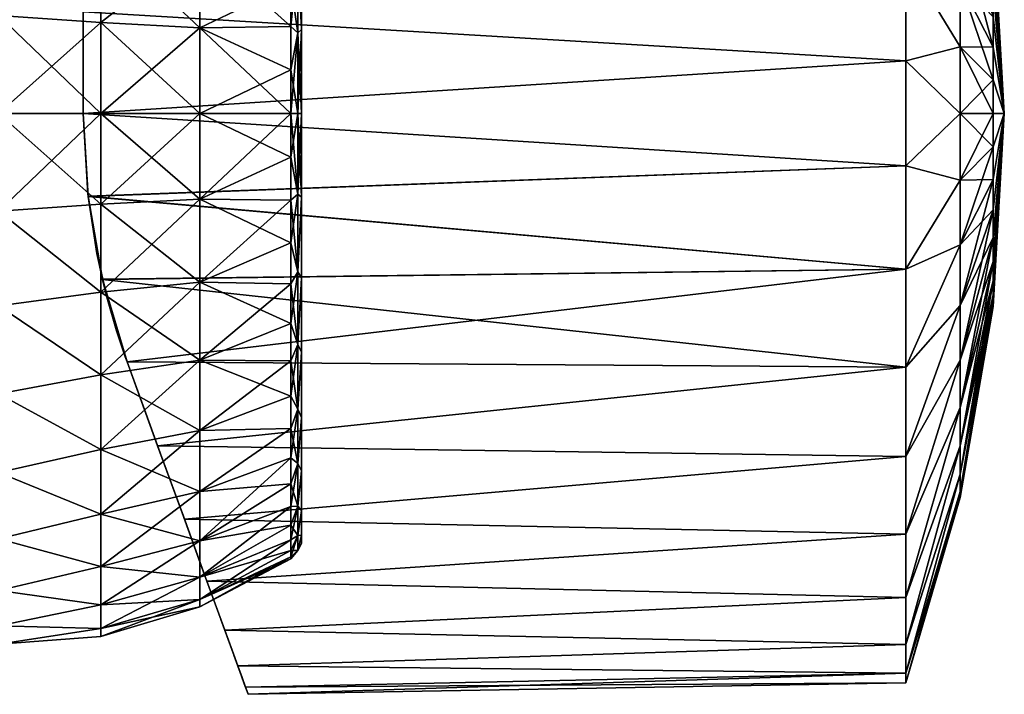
# Model space of a CAD drawing. Header units: millimetres. Extents: x -38 to 94, y -375 to 364.
# Tile 7 of 18: x 53 to 94, y 56 to 84. Entities that reach past the tile are written whole.
import ezdxf

# ---------------------------------------------------------------- set-up
doc = ezdxf.new("R2010")
doc.units = ezdxf.units.MM
doc.header["$LTSCALE"] = 83.899796
for name, color, linetype in [('17', 7, 'CONTINUOUS'), ('18', 7, 'CONTINUOUS'), ('19', 7, 'CONTINUOUS'), ('20', 7, 'CONTINUOUS'), ('21', 7, 'CONTINUOUS'), ('22', 7, 'CONTINUOUS'), ('23', 7, 'CONTINUOUS'), ('24', 7, 'CONTINUOUS'), ('25', 7, 'CONTINUOUS'), ('26', 7, 'CONTINUOUS'), ('27', 7, 'CONTINUOUS')]:
    doc.layers.add(name, color=color, linetype=linetype)

msp = doc.modelspace()

# ---------------------------------------------------------------- linework, layer by layer
at = {"layer": '17', "linetype": 'CONTINUOUS'}
for points in [[(52.5, 75.958, -21.625), (52.5, 80, -22), (56.727, 76.251, -21.262), (52.5, 75.958, -21.625)], [(56.727, 76.251, -21.262), (52.5, 80, -22), (56.727, 80, -21.59), (56.727, 76.251, -21.262)], [(52.5, 80, 22), (52.5, 75.958, 21.625), (56.727, 80, 21.59), (52.5, 80, 22)], [(56.727, 80, 21.59), (52.5, 75.958, 21.625), (56.727, 76.251, 21.262), (56.727, 80, 21.59)], [(56.727, 80, 21.59), (56.727, 76.251, 21.262), (60.804, 80, 20.373), (56.727, 80, 21.59)], [(60.804, 80, 20.373), (56.727, 76.251, 21.262), (60.804, 76.462, 20.063), (60.804, 80, 20.373)], [(56.727, 76.251, -21.262), (56.727, 80, -21.59), (60.804, 76.462, -20.063), (56.727, 76.251, -21.262)], [(56.727, 80, -21.59), (60.804, 80, -20.373), (60.804, 76.462, -20.063), (56.727, 80, -21.59)], [(60.804, 76.462, -20.063), (60.804, 80, -20.373), (64.567, 78.197, -18.307), (60.804, 76.462, -20.063)], [(60.804, 80, -20.373), (64.567, 80, -18.395), (64.567, 78.197, -18.307), (60.804, 80, -20.373)], [(60.804, 80, 20.373), (60.804, 76.462, 20.063), (64.567, 80, 18.395), (60.804, 80, 20.373)], [(64.567, 80, 18.395), (60.804, 76.462, 20.063), (64.567, 78.197, 18.307), (64.567, 80, 18.395)], [(64.567, 78.197, 18.307), (60.804, 76.462, 20.063), (64.567, 76.411, 18.042), (64.567, 78.197, 18.307)], [(64.567, 76.411, -18.042), (60.804, 76.462, -20.063), (64.567, 78.197, -18.307), (64.567, 76.411, -18.042)], [(56.727, 76.251, 21.262), (56.727, 72.616, 20.288), (60.804, 76.462, 20.063), (56.727, 76.251, 21.262)], [(60.804, 76.462, 20.063), (56.727, 72.616, 20.288), (60.804, 73.032, 19.144), (60.804, 76.462, 20.063)], [(60.804, 73.032, -19.144), (56.727, 76.251, -21.262), (60.804, 76.462, -20.063), (60.804, 73.032, -19.144)], [(60.804, 76.462, 20.063), (60.804, 73.032, 19.144), (64.567, 76.411, 18.042), (60.804, 76.462, 20.063)], [(60.804, 73.032, -19.144), (60.804, 76.462, -20.063), (64.567, 74.66, -17.603), (60.804, 73.032, -19.144)], [(64.567, 74.66, -17.603), (60.804, 76.462, -20.063), (64.567, 76.411, -18.042), (64.567, 74.66, -17.603)], [(64.567, 76.411, 18.042), (60.804, 73.032, 19.144), (64.567, 74.66, 17.603), (64.567, 76.411, 18.042)], [(56.727, 72.616, -20.288), (52.5, 75.958, -21.625), (56.727, 76.251, -21.262), (56.727, 72.616, -20.288)], [(56.727, 76.251, 21.262), (52.5, 75.958, 21.625), (56.727, 72.616, 20.288), (56.727, 76.251, 21.262)], [(56.727, 72.616, -20.288), (56.727, 76.251, -21.262), (60.804, 73.032, -19.144), (56.727, 72.616, -20.288)], [(52.5, 72.053, -20.514), (52.5, 75.958, -21.625), (56.727, 72.616, -20.288), (52.5, 72.053, -20.514)], [(52.5, 75.958, 21.625), (52.5, 72.053, 20.514), (56.727, 72.616, 20.288), (52.5, 75.958, 21.625)], [(64.567, 74.66, 17.603), (60.804, 73.032, 19.144), (64.567, 72.96, 16.995), (64.567, 74.66, 17.603)], [(64.567, 72.96, -16.995), (60.804, 73.032, -19.144), (64.567, 74.66, -17.603), (64.567, 72.96, -16.995)], [(56.727, 72.616, 20.288), (56.727, 69.205, 18.698), (60.804, 73.032, 19.144), (56.727, 72.616, 20.288)], [(60.804, 73.032, 19.144), (56.727, 69.205, 18.698), (60.804, 69.814, 17.643), (60.804, 73.032, 19.144)], [(60.804, 69.814, -17.643), (56.727, 72.616, -20.288), (60.804, 73.032, -19.144), (60.804, 69.814, -17.643)], [(60.804, 73.032, 19.144), (60.804, 69.814, 17.643), (64.567, 72.96, 16.995), (60.804, 73.032, 19.144)], [(60.804, 69.814, -17.643), (60.804, 73.032, -19.144), (64.567, 71.328, -16.223), (60.804, 69.814, -17.643)], [(64.567, 71.328, -16.223), (60.804, 73.032, -19.144), (64.567, 72.96, -16.995), (64.567, 71.328, -16.223)], [(64.567, 72.96, 16.995), (60.804, 69.814, 17.643), (64.567, 71.328, 16.223), (64.567, 72.96, 16.995)], [(56.727, 69.205, -18.698), (52.5, 72.053, -20.514), (56.727, 72.616, -20.288), (56.727, 69.205, -18.698)], [(56.727, 72.616, 20.288), (52.5, 72.053, 20.514), (56.727, 69.205, 18.698), (56.727, 72.616, 20.288)], [(56.727, 69.205, -18.698), (56.727, 72.616, -20.288), (60.804, 69.814, -17.643), (56.727, 69.205, -18.698)], [(52.5, 68.418, -18.705), (52.5, 72.053, -20.514), (56.727, 69.205, -18.698), (52.5, 68.418, -18.705)], [(52.5, 72.053, 20.514), (52.5, 68.418, 18.705), (56.727, 69.205, 18.698), (52.5, 72.053, 20.514)], [(64.567, 71.328, 16.223), (60.804, 69.814, 17.643), (64.567, 69.78, 15.295), (64.567, 71.328, 16.223)], [(64.567, 69.78, -15.295), (60.804, 69.814, -17.643), (64.567, 71.328, -16.223), (64.567, 69.78, -15.295)], [(56.727, 69.205, 18.698), (56.727, 66.122, 16.539), (60.804, 69.814, 17.643), (56.727, 69.205, 18.698)], [(60.804, 69.814, 17.643), (56.727, 66.122, 16.539), (60.804, 66.905, 15.606), (60.804, 69.814, 17.643)], [(60.804, 66.905, -15.606), (56.727, 69.205, -18.698), (60.804, 69.814, -17.643), (60.804, 66.905, -15.606)], [(60.804, 69.814, 17.643), (60.804, 66.905, 15.606), (64.567, 69.78, 15.295), (60.804, 69.814, 17.643)], [(60.804, 66.905, -15.606), (60.804, 69.814, -17.643), (64.567, 68.33, -14.22), (60.804, 66.905, -15.606)], [(64.567, 68.33, -14.22), (60.804, 69.814, -17.643), (64.567, 69.78, -15.295), (64.567, 68.33, -14.22)], [(64.567, 69.78, 15.295), (60.804, 66.905, 15.606), (64.567, 68.33, 14.22), (64.567, 69.78, 15.295)], [(56.727, 66.122, -16.539), (52.5, 68.418, -18.705), (56.727, 69.205, -18.698), (56.727, 66.122, -16.539)], [(56.727, 69.205, 18.698), (52.5, 68.418, 18.705), (56.727, 66.122, 16.539), (56.727, 69.205, 18.698)], [(56.727, 66.122, -16.539), (56.727, 69.205, -18.698), (60.804, 66.905, -15.606), (56.727, 66.122, -16.539)], [(52.5, 65.179, -16.258), (52.5, 68.418, -18.705), (56.727, 66.122, -16.539), (52.5, 65.179, -16.258)], [(52.5, 68.418, 18.705), (52.5, 65.179, 16.258), (56.727, 66.122, 16.539), (52.5, 68.418, 18.705)], [(64.567, 68.33, 14.22), (60.804, 66.905, 15.606), (64.567, 66.992, 13.008), (64.567, 68.33, 14.22)], [(64.567, 66.992, -13.008), (60.804, 66.905, -15.606), (64.567, 68.33, -14.22), (64.567, 66.992, -13.008)], [(56.727, 66.122, 16.539), (56.727, 63.461, 13.878), (60.804, 66.905, 15.606), (56.727, 66.122, 16.539)], [(60.804, 66.905, 15.606), (56.727, 63.461, 13.878), (60.804, 64.394, 13.095), (60.804, 66.905, 15.606)], [(60.804, 64.394, -13.095), (56.727, 66.122, -16.539), (60.804, 66.905, -15.606), (60.804, 64.394, -13.095)], [(60.804, 66.905, 15.606), (60.804, 64.394, 13.095), (64.567, 66.992, 13.008), (60.804, 66.905, 15.606)], [(64.567, 66.992, 13.008), (60.804, 64.394, 13.095), (64.567, 65.78, 11.67), (64.567, 66.992, 13.008)], [(60.804, 64.394, -13.095), (60.804, 66.905, -15.606), (64.567, 66.992, -13.008), (60.804, 64.394, -13.095)], [(64.567, 65.78, -11.67), (60.804, 64.394, -13.095), (64.567, 66.992, -13.008), (64.567, 65.78, -11.67)], [(56.727, 63.461, -13.878), (52.5, 65.179, -16.258), (56.727, 66.122, -16.539), (56.727, 63.461, -13.878)], [(56.727, 66.122, 16.539), (52.5, 65.179, 16.258), (56.727, 63.461, 13.878), (56.727, 66.122, 16.539)], [(56.727, 63.461, -13.878), (56.727, 66.122, -16.539), (60.804, 64.394, -13.095), (56.727, 63.461, -13.878)], [(60.804, 64.394, 13.095), (60.804, 62.357, 10.186), (64.567, 65.78, 11.67), (60.804, 64.394, 13.095)], [(64.567, 65.78, 11.67), (60.804, 62.357, 10.186), (64.567, 64.705, 10.22), (64.567, 65.78, 11.67)], [(64.567, 64.705, -10.22), (60.804, 64.394, -13.095), (64.567, 65.78, -11.67), (64.567, 64.705, -10.22)], [(52.5, 62.444, -13.258), (52.5, 65.179, -16.258), (56.727, 63.461, -13.878), (52.5, 62.444, -13.258)], [(52.5, 65.179, 16.258), (52.5, 62.444, 13.258), (56.727, 63.461, 13.878), (52.5, 65.179, 16.258)], [(64.567, 64.705, 10.22), (60.804, 62.357, 10.186), (64.567, 63.777, 8.672), (64.567, 64.705, 10.22)], [(60.804, 62.357, -10.186), (60.804, 64.394, -13.095), (64.567, 64.705, -10.22), (60.804, 62.357, -10.186)], [(64.567, 63.777, -8.672), (60.804, 62.357, -10.186), (64.567, 64.705, -10.22), (64.567, 63.777, -8.672)], [(56.727, 63.461, 13.878), (56.727, 61.302, 10.795), (60.804, 64.394, 13.095), (56.727, 63.461, 13.878)], [(60.804, 64.394, 13.095), (56.727, 61.302, 10.795), (60.804, 62.357, 10.186), (60.804, 64.394, 13.095)], [(60.804, 62.357, -10.186), (56.727, 63.461, -13.878), (60.804, 64.394, -13.095), (60.804, 62.357, -10.186)], [(56.727, 61.302, -10.795), (52.5, 62.444, -13.258), (56.727, 63.461, -13.878), (56.727, 61.302, -10.795)], [(56.727, 63.461, 13.878), (52.5, 62.444, 13.258), (56.727, 61.302, 10.795), (56.727, 63.461, 13.878)], [(56.727, 61.302, -10.795), (56.727, 63.461, -13.878), (60.804, 62.357, -10.186), (56.727, 61.302, -10.795)], [(60.804, 62.357, 10.186), (60.804, 60.856, 6.968), (64.567, 63.777, 8.672), (60.804, 62.357, 10.186)], [(64.567, 63.777, 8.672), (60.804, 60.856, 6.968), (64.567, 63.005, 7.04), (64.567, 63.777, 8.672)], [(64.567, 63.005, -7.04), (60.804, 62.357, -10.186), (64.567, 63.777, -8.672), (64.567, 63.005, -7.04)], [(64.567, 63.005, 7.04), (60.804, 60.856, 6.968), (64.567, 62.397, 5.34), (64.567, 63.005, 7.04)], [(60.804, 60.856, -6.968), (60.804, 62.357, -10.186), (64.567, 63.005, -7.04), (60.804, 60.856, -6.968)], [(64.567, 62.397, -5.34), (60.804, 60.856, -6.968), (64.567, 63.005, -7.04), (64.567, 62.397, -5.34)], [(52.5, 60.306, -9.806), (52.5, 62.444, -13.258), (56.727, 61.302, -10.795), (52.5, 60.306, -9.806)], [(52.5, 62.444, 13.258), (52.5, 60.306, 9.806), (56.727, 61.302, 10.795), (52.5, 62.444, 13.258)], [(56.727, 61.302, 10.795), (56.727, 59.712, 7.384), (60.804, 62.357, 10.186), (56.727, 61.302, 10.795)], [(60.804, 62.357, 10.186), (56.727, 59.712, 7.384), (60.804, 60.856, 6.968), (60.804, 62.357, 10.186)], [(60.804, 60.856, -6.968), (56.727, 61.302, -10.795), (60.804, 62.357, -10.186), (60.804, 60.856, -6.968)], [(60.804, 60.856, 6.968), (60.804, 59.937, 3.538), (64.567, 62.397, 5.34), (60.804, 60.856, 6.968)], [(64.567, 62.397, 5.34), (60.804, 59.937, 3.538), (64.567, 61.958, 3.589), (64.567, 62.397, 5.34)], [(64.567, 61.958, -3.589), (60.804, 60.856, -6.968), (64.567, 62.397, -5.34), (64.567, 61.958, -3.589)], [(64.567, 61.958, 3.589), (60.804, 59.937, 3.538), (64.567, 61.693, 1.803), (64.567, 61.958, 3.589)], [(60.804, 59.937, -3.538), (60.804, 60.856, -6.968), (64.567, 61.958, -3.589), (60.804, 59.937, -3.538)], [(64.567, 61.693, -1.803), (60.804, 59.937, -3.538), (64.567, 61.958, -3.589), (64.567, 61.693, -1.803)], [(60.804, 59.937, 3.538), (60.804, 59.627), (64.567, 61.693, 1.803), (60.804, 59.937, 3.538)], [(64.567, 61.693, 1.803), (60.804, 59.627), (64.567, 61.605), (64.567, 61.693, 1.803)], [(64.567, 61.605), (60.804, 59.937, -3.538), (64.567, 61.693, -1.803), (64.567, 61.605)], [(60.804, 59.627), (60.804, 59.937, -3.538), (64.567, 61.605), (60.804, 59.627)], [(56.727, 59.712, -7.384), (52.5, 60.306, -9.806), (56.727, 61.302, -10.795), (56.727, 59.712, -7.384)], [(56.727, 61.302, 10.795), (52.5, 60.306, 9.806), (56.727, 59.712, 7.384), (56.727, 61.302, 10.795)], [(56.727, 59.712, -7.384), (56.727, 61.302, -10.795), (60.804, 60.856, -6.968), (56.727, 59.712, -7.384)], [(56.727, 59.712, 7.384), (56.727, 58.738, 3.749), (60.804, 60.856, 6.968), (56.727, 59.712, 7.384)], [(60.804, 60.856, 6.968), (56.727, 58.738, 3.749), (60.804, 59.937, 3.538), (60.804, 60.856, 6.968)], [(60.804, 59.937, -3.538), (56.727, 59.712, -7.384), (60.804, 60.856, -6.968), (60.804, 59.937, -3.538)], [(52.5, 58.84, -6.021), (52.5, 60.306, -9.806), (56.727, 59.712, -7.384), (52.5, 58.84, -6.021)], [(52.5, 60.306, 9.806), (52.5, 58.84, 6.021), (56.727, 59.712, 7.384), (52.5, 60.306, 9.806)], [(56.727, 58.738, 3.749), (56.727, 58.41), (60.804, 59.937, 3.538), (56.727, 58.738, 3.749)], [(60.804, 59.937, 3.538), (56.727, 58.41), (60.804, 59.627), (60.804, 59.937, 3.538)], [(56.727, 58.738, -3.749), (56.727, 59.712, -7.384), (60.804, 59.937, -3.538), (56.727, 58.738, -3.749)], [(60.804, 59.627), (56.727, 58.738, -3.749), (60.804, 59.937, -3.538), (60.804, 59.627)], [(56.727, 58.738, -3.749), (52.5, 58.84, -6.021), (56.727, 59.712, -7.384), (56.727, 58.738, -3.749)], [(56.727, 59.712, 7.384), (52.5, 58.84, 6.021), (56.727, 58.738, 3.749), (56.727, 59.712, 7.384)], [(56.727, 58.41), (56.727, 58.738, -3.749), (60.804, 59.627), (56.727, 58.41)], [(52.5, 58.094, -2.03), (52.5, 58.84, -6.021), (56.727, 58.738, -3.749), (52.5, 58.094, -2.03)], [(52.5, 58.84, 6.021), (52.5, 58.094, 2.03), (56.727, 58.738, 3.749), (52.5, 58.84, 6.021)], [(56.727, 58.41), (52.5, 58.094, -2.03), (56.727, 58.738, -3.749), (56.727, 58.41)], [(56.727, 58.738, 3.749), (52.5, 58.094, 2.03), (56.727, 58.41), (56.727, 58.738, 3.749)], [(52.5, 58.094, 2.03), (52.5, 58.094, -2.03), (56.727, 58.41), (52.5, 58.094, 2.03)]]:
    msp.add_3dface(points, dxfattribs=at)
at = {"layer": '18', "linetype": 'CONTINUOUS'}
for points in [[(56.727, 87.384, -20.288), (56.727, 83.749, -21.262), (52.5, 84.042, -21.625), (56.727, 87.384, -20.288)], [(56.727, 83.749, 21.262), (56.727, 87.384, 20.288), (52.5, 84.042, 21.625), (56.727, 83.749, 21.262)], [(56.727, 83.749, -21.262), (56.727, 87.384, -20.288), (60.804, 83.538, -20.063), (56.727, 83.749, -21.262)], [(60.804, 83.538, -20.063), (56.727, 87.384, -20.288), (60.804, 86.968, -19.144), (60.804, 83.538, -20.063)], [(56.727, 87.384, 20.288), (56.727, 83.749, 21.262), (60.804, 86.968, 19.144), (56.727, 87.384, 20.288)], [(60.804, 86.968, 19.144), (56.727, 83.749, 21.262), (60.804, 83.538, 20.063), (60.804, 86.968, 19.144)], [(60.804, 83.538, -20.063), (60.804, 86.968, -19.144), (64.567, 83.589, -18.042), (60.804, 83.538, -20.063)], [(64.567, 83.589, -18.042), (60.804, 86.968, -19.144), (64.567, 85.34, -17.603), (64.567, 83.589, -18.042)], [(60.804, 86.968, 19.144), (60.804, 83.538, 20.063), (64.567, 85.34, 17.603), (60.804, 86.968, 19.144)], [(64.567, 85.34, 17.603), (60.804, 83.538, 20.063), (64.567, 83.589, 18.042), (64.567, 85.34, 17.603)], [(56.727, 80, -21.59), (52.5, 80, -22), (52.5, 84.042, -21.625), (56.727, 80, -21.59)], [(52.5, 80, 22), (56.727, 83.749, 21.262), (52.5, 84.042, 21.625), (52.5, 80, 22)], [(56.727, 83.749, -21.262), (56.727, 80, -21.59), (52.5, 84.042, -21.625), (56.727, 83.749, -21.262)], [(52.5, 80, 22), (56.727, 80, 21.59), (56.727, 83.749, 21.262), (52.5, 80, 22)], [(56.727, 83.749, 21.262), (56.727, 80, 21.59), (60.804, 83.538, 20.063), (56.727, 83.749, 21.262)], [(60.804, 80, -20.373), (56.727, 80, -21.59), (56.727, 83.749, -21.262), (60.804, 80, -20.373)], [(60.804, 80, -20.373), (56.727, 83.749, -21.262), (60.804, 83.538, -20.063), (60.804, 80, -20.373)], [(56.727, 80, 21.59), (60.804, 80, 20.373), (60.804, 83.538, 20.063), (56.727, 80, 21.59)], [(64.567, 81.803, -18.307), (60.804, 83.538, -20.063), (64.567, 83.589, -18.042), (64.567, 81.803, -18.307)], [(64.567, 83.589, 18.042), (60.804, 83.538, 20.063), (64.567, 81.803, 18.307), (64.567, 83.589, 18.042)], [(64.567, 80, -18.395), (60.804, 80, -20.373), (60.804, 83.538, -20.063), (64.567, 80, -18.395)], [(60.804, 83.538, 20.063), (60.804, 80, 20.373), (64.567, 81.803, 18.307), (60.804, 83.538, 20.063)], [(64.567, 80, -18.395), (60.804, 83.538, -20.063), (64.567, 81.803, -18.307), (64.567, 80, -18.395)], [(60.804, 80, 20.373), (64.567, 80, 18.395), (64.567, 81.803, 18.307), (60.804, 80, 20.373)]]:
    msp.add_3dface(points, dxfattribs=at)
at = {"layer": '19', "linetype": 'CONTINUOUS'}
for points in [[(64.567, 78.197, -18.307), (64.567, 80, -18.395), (64.849, 76.671, -17.808), (64.567, 78.197, -18.307)], [(64.567, 80, -18.395), (64.849, 80, -18.117), (64.849, 76.671, -17.808), (64.567, 80, -18.395)], [(64.567, 80, 18.395), (64.567, 78.197, 18.307), (64.849, 80, 18.117), (64.567, 80, 18.395)], [(64.567, 78.197, 18.307), (64.849, 76.671, 17.808), (64.849, 80, 18.117), (64.567, 78.197, 18.307)], [(65, 80, -17.75), (65, 76.537, -17.409), (64.849, 80, -18.117), (65, 80, -17.75)], [(64.849, 80, -18.117), (65, 76.537, -17.409), (64.849, 76.671, -17.808), (64.849, 80, -18.117)], [(64.849, 80, 18.117), (64.849, 76.671, 17.808), (65, 80, 17.75), (64.849, 80, 18.117)], [(65, 80, 17.75), (64.849, 76.671, 17.808), (65, 76.537, 17.409), (65, 80, 17.75)], [(64.567, 78.197, 18.307), (64.567, 76.411, 18.042), (64.849, 76.671, 17.808), (64.567, 78.197, 18.307)], [(64.567, 76.411, -18.042), (64.567, 78.197, -18.307), (64.849, 76.671, -17.808), (64.567, 76.411, -18.042)], [(64.567, 76.411, 18.042), (64.567, 74.66, 17.603), (64.849, 76.671, 17.808), (64.567, 76.411, 18.042)], [(64.567, 74.66, 17.603), (64.849, 73.456, 16.893), (64.849, 76.671, 17.808), (64.567, 74.66, 17.603)], [(64.567, 76.411, -18.042), (64.849, 76.671, -17.808), (64.849, 73.456, -16.893), (64.567, 76.411, -18.042)], [(64.567, 74.66, -17.603), (64.567, 76.411, -18.042), (64.849, 73.456, -16.893), (64.567, 74.66, -17.603)], [(64.849, 76.671, -17.808), (65, 76.537, -17.409), (64.849, 73.456, -16.893), (64.849, 76.671, -17.808)], [(64.849, 76.671, 17.808), (64.849, 73.456, 16.893), (65, 76.537, 17.409), (64.849, 76.671, 17.808)], [(65, 76.537, -17.409), (65, 73.207, -16.399), (64.849, 73.456, -16.893), (65, 76.537, -17.409)], [(65, 76.537, 17.409), (64.849, 73.456, 16.893), (65, 73.207, 16.399), (65, 76.537, 17.409)], [(64.567, 74.66, 17.603), (64.567, 72.96, 16.995), (64.849, 73.456, 16.893), (64.567, 74.66, 17.603)], [(64.567, 72.96, -16.995), (64.567, 74.66, -17.603), (64.849, 73.456, -16.893), (64.567, 72.96, -16.995)], [(64.567, 72.96, 16.995), (64.567, 71.328, 16.223), (64.849, 73.456, 16.893), (64.567, 72.96, 16.995)], [(64.567, 71.328, 16.223), (64.849, 70.463, 15.403), (64.849, 73.456, 16.893), (64.567, 71.328, 16.223)], [(64.567, 72.96, -16.995), (64.849, 73.456, -16.893), (64.849, 70.463, -15.403), (64.567, 72.96, -16.995)], [(64.849, 73.456, -16.893), (65, 73.207, -16.399), (64.849, 70.463, -15.403), (64.849, 73.456, -16.893)], [(64.849, 73.456, 16.893), (64.849, 70.463, 15.403), (65, 73.207, 16.399), (64.849, 73.456, 16.893)], [(65, 73.207, -16.399), (65, 70.139, -14.759), (64.849, 70.463, -15.403), (65, 73.207, -16.399)], [(65, 73.207, 16.399), (64.849, 70.463, 15.403), (65, 70.139, 14.759), (65, 73.207, 16.399)], [(64.567, 71.328, -16.223), (64.567, 72.96, -16.995), (64.849, 70.463, -15.403), (64.567, 71.328, -16.223)], [(64.567, 71.328, 16.223), (64.567, 69.78, 15.295), (64.849, 70.463, 15.403), (64.567, 71.328, 16.223)], [(64.567, 69.78, -15.295), (64.567, 71.328, -16.223), (64.849, 70.463, -15.403), (64.567, 69.78, -15.295)], [(64.567, 69.78, 15.295), (64.567, 68.33, 14.22), (64.849, 70.463, 15.403), (64.567, 69.78, 15.295)], [(64.567, 68.33, 14.22), (64.849, 67.795, 13.388), (64.849, 70.463, 15.403), (64.567, 68.33, 14.22)], [(64.567, 69.78, -15.295), (64.849, 70.463, -15.403), (64.849, 67.795, -13.388), (64.567, 69.78, -15.295)], [(64.849, 70.463, -15.403), (65, 70.139, -14.759), (64.849, 67.795, -13.388), (64.849, 70.463, -15.403)], [(64.849, 70.463, 15.403), (64.849, 67.795, 13.388), (65, 70.139, 14.759), (64.849, 70.463, 15.403)], [(65, 70.139, -14.759), (65, 67.449, -12.551), (64.849, 67.795, -13.388), (65, 70.139, -14.759)], [(65, 70.139, 14.759), (64.849, 67.795, 13.388), (65, 67.449, 12.551), (65, 70.139, 14.759)], [(64.567, 68.33, -14.22), (64.567, 69.78, -15.295), (64.849, 67.795, -13.388), (64.567, 68.33, -14.22)], [(64.567, 68.33, 14.22), (64.567, 66.992, 13.008), (64.849, 67.795, 13.388), (64.567, 68.33, 14.22)], [(64.567, 66.992, -13.008), (64.567, 68.33, -14.22), (64.849, 67.795, -13.388), (64.567, 66.992, -13.008)], [(64.567, 66.992, 13.008), (64.567, 65.78, 11.67), (64.849, 67.795, 13.388), (64.567, 66.992, 13.008)], [(64.567, 65.78, 11.67), (64.849, 65.543, 10.918), (64.849, 67.795, 13.388), (64.567, 65.78, 11.67)], [(64.567, 66.992, -13.008), (64.849, 67.795, -13.388), (64.849, 65.543, -10.918), (64.567, 66.992, -13.008)], [(64.849, 67.795, -13.388), (65, 67.449, -12.551), (64.849, 65.543, -10.918), (64.849, 67.795, -13.388)], [(64.849, 67.795, 13.388), (64.849, 65.543, 10.918), (65, 67.449, 12.551), (64.849, 67.795, 13.388)], [(65, 67.449, -12.551), (65, 65.241, -9.861), (64.849, 65.543, -10.918), (65, 67.449, -12.551)], [(65, 67.449, 12.551), (64.849, 65.543, 10.918), (65, 65.241, 9.861), (65, 67.449, 12.551)], [(64.567, 65.78, -11.67), (64.567, 66.992, -13.008), (64.849, 65.543, -10.918), (64.567, 65.78, -11.67)], [(64.567, 65.78, 11.67), (64.567, 64.705, 10.22), (64.849, 65.543, 10.918), (64.567, 65.78, 11.67)], [(64.567, 64.705, -10.22), (64.567, 65.78, -11.67), (64.849, 65.543, -10.918), (64.567, 64.705, -10.22)], [(64.567, 64.705, 10.22), (64.567, 63.777, 8.672), (64.849, 65.543, 10.918), (64.567, 64.705, 10.22)], [(64.567, 63.777, 8.672), (64.849, 63.783, 8.075), (64.849, 65.543, 10.918), (64.567, 63.777, 8.672)], [(64.567, 64.705, -10.22), (64.849, 65.543, -10.918), (64.849, 63.783, -8.075), (64.567, 64.705, -10.22)], [(64.849, 65.543, -10.918), (65, 65.241, -9.861), (64.849, 63.783, -8.075), (64.849, 65.543, -10.918)], [(64.849, 65.543, 10.918), (64.849, 63.783, 8.075), (65, 65.241, 9.861), (64.849, 65.543, 10.918)], [(65, 65.241, -9.861), (65, 63.601, -6.793), (64.849, 63.783, -8.075), (65, 65.241, -9.861)], [(65, 65.241, 9.861), (64.849, 63.783, 8.075), (65, 63.601, 6.793), (65, 65.241, 9.861)], [(64.567, 63.777, -8.672), (64.567, 64.705, -10.22), (64.849, 63.783, -8.075), (64.567, 63.777, -8.672)], [(64.567, 63.777, 8.672), (64.567, 63.005, 7.04), (64.849, 63.783, 8.075), (64.567, 63.777, 8.672)], [(64.567, 63.005, 7.04), (64.567, 62.397, 5.34), (64.849, 63.783, 8.075), (64.567, 63.005, 7.04)], [(64.567, 62.397, 5.34), (64.849, 62.575, 4.958), (64.849, 63.783, 8.075), (64.567, 62.397, 5.34)], [(64.567, 63.005, -7.04), (64.567, 63.777, -8.672), (64.849, 63.783, -8.075), (64.567, 63.005, -7.04)], [(64.567, 63.005, -7.04), (64.849, 63.783, -8.075), (64.849, 62.575, -4.958), (64.567, 63.005, -7.04)], [(64.849, 63.783, -8.075), (65, 63.601, -6.793), (64.849, 62.575, -4.958), (64.849, 63.783, -8.075)], [(64.849, 63.783, 8.075), (64.849, 62.575, 4.958), (65, 63.601, 6.793), (64.849, 63.783, 8.075)], [(65, 63.601, -6.793), (65, 62.591, -3.463), (64.849, 62.575, -4.958), (65, 63.601, -6.793)], [(65, 63.601, 6.793), (64.849, 62.575, 4.958), (65, 62.591, 3.463), (65, 63.601, 6.793)], [(64.567, 62.397, -5.34), (64.567, 63.005, -7.04), (64.849, 62.575, -4.958), (64.567, 62.397, -5.34)], [(64.567, 62.397, 5.34), (64.567, 61.958, 3.589), (64.849, 62.575, 4.958), (64.567, 62.397, 5.34)], [(64.567, 61.958, 3.589), (64.567, 61.693, 1.803), (64.849, 62.575, 4.958), (64.567, 61.958, 3.589)], [(64.567, 61.693, 1.803), (64.849, 61.961, 1.672), (64.849, 62.575, 4.958), (64.567, 61.693, 1.803)], [(64.567, 61.958, -3.589), (64.567, 62.397, -5.34), (64.849, 62.575, -4.958), (64.567, 61.958, -3.589)], [(64.567, 61.958, -3.589), (64.849, 62.575, -4.958), (64.849, 61.961, -1.672), (64.567, 61.958, -3.589)], [(65, 62.591, -3.463), (65, 62.25), (64.849, 61.961, -1.672), (65, 62.591, -3.463)], [(64.849, 61.961, 1.672), (65, 62.25), (65, 62.591, 3.463), (64.849, 61.961, 1.672)], [(64.849, 62.575, -4.958), (65, 62.591, -3.463), (64.849, 61.961, -1.672), (64.849, 62.575, -4.958)], [(64.849, 62.575, 4.958), (64.849, 61.961, 1.672), (65, 62.591, 3.463), (64.849, 62.575, 4.958)], [(64.849, 61.961, -1.672), (65, 62.25), (64.849, 61.961, 1.672), (64.849, 61.961, -1.672)], [(64.567, 61.693, 1.803), (64.567, 61.605), (64.849, 61.961, 1.672), (64.567, 61.693, 1.803)], [(64.567, 61.605), (64.567, 61.693, -1.803), (64.849, 61.961, -1.672), (64.567, 61.605)], [(64.567, 61.605), (64.849, 61.961, -1.672), (64.849, 61.961, 1.672), (64.567, 61.605)], [(64.567, 61.693, -1.803), (64.567, 61.958, -3.589), (64.849, 61.961, -1.672), (64.567, 61.693, -1.803)]]:
    msp.add_3dface(points, dxfattribs=at)
at = {"layer": '20', "linetype": 'CONTINUOUS'}
for points in [[(64.567, 85.34, -17.603), (64.849, 86.544, -16.893), (64.849, 83.329, -17.808), (64.567, 85.34, -17.603)], [(64.567, 85.34, 17.603), (64.567, 83.589, 18.042), (64.849, 86.544, 16.893), (64.567, 85.34, 17.603)], [(64.567, 83.589, 18.042), (64.849, 83.329, 17.808), (64.849, 86.544, 16.893), (64.567, 83.589, 18.042)], [(65, 86.793, 16.399), (64.849, 86.544, 16.893), (65, 83.463, 17.409), (65, 86.793, 16.399)], [(65, 83.463, -17.409), (64.849, 86.544, -16.893), (65, 86.793, -16.399), (65, 83.463, -17.409)], [(64.849, 86.544, 16.893), (64.849, 83.329, 17.808), (65, 83.463, 17.409), (64.849, 86.544, 16.893)], [(64.849, 83.329, -17.808), (64.849, 86.544, -16.893), (65, 83.463, -17.409), (64.849, 83.329, -17.808)], [(64.567, 83.589, -18.042), (64.567, 85.34, -17.603), (64.849, 83.329, -17.808), (64.567, 83.589, -18.042)], [(64.567, 81.803, -18.307), (64.567, 83.589, -18.042), (64.849, 83.329, -17.808), (64.567, 81.803, -18.307)], [(64.567, 83.589, 18.042), (64.567, 81.803, 18.307), (64.849, 83.329, 17.808), (64.567, 83.589, 18.042)], [(64.567, 81.803, 18.307), (64.567, 80, 18.395), (64.849, 83.329, 17.808), (64.567, 81.803, 18.307)], [(64.567, 80, 18.395), (64.849, 80, 18.117), (64.849, 83.329, 17.808), (64.567, 80, 18.395)], [(64.849, 80, -18.117), (64.567, 81.803, -18.307), (64.849, 83.329, -17.808), (64.849, 80, -18.117)], [(65, 80, -17.75), (64.849, 83.329, -17.808), (65, 83.463, -17.409), (65, 80, -17.75)], [(64.849, 80, 18.117), (65, 80, 17.75), (65, 83.463, 17.409), (64.849, 80, 18.117)], [(64.849, 83.329, 17.808), (64.849, 80, 18.117), (65, 83.463, 17.409), (64.849, 83.329, 17.808)], [(65, 80, -17.75), (64.849, 80, -18.117), (64.849, 83.329, -17.808), (65, 80, -17.75)], [(64.567, 80, -18.395), (64.567, 81.803, -18.307), (64.849, 80, -18.117), (64.567, 80, -18.395)]]:
    msp.add_3dface(points, dxfattribs=at)
at = {"layer": '21', "linetype": 'CONTINUOUS'}
for points in [[(89.935, 82.169, 23.407), (89.935, 86.433, 22.61), (56, 84.194, 23.732), (89.935, 82.169, 23.407)], [(56, 80, 24.1), (89.935, 82.169, 23.407), (56, 84.194, 23.732), (56, 80, 24.1)], [(89.935, 77.831, 23.407), (89.935, 82.169, 23.407), (56, 80, 24.1), (89.935, 77.831, 23.407)], [(56.195, 76.586, 23.854), (89.935, 77.831, 23.407), (56, 80, 24.1), (56.195, 76.586, 23.854)], [(89.935, 73.567, 22.61), (89.935, 77.831, 23.407), (56.195, 76.586, 23.854), (89.935, 73.567, 22.61)], [(56.791, 73.154, 23.093), (89.935, 73.567, 22.61), (56.195, 76.586, 23.854), (56.791, 73.154, 23.093)], [(57.809, 69.739, 21.772), (89.935, 73.567, 22.61), (56.791, 73.154, 23.093), (57.809, 69.739, 21.772)], [(89.935, 69.522, 21.043), (89.935, 73.567, 22.61), (57.809, 69.739, 21.772), (89.935, 69.522, 21.043)], [(59.068, 66.282, 19.748), (89.935, 69.522, 21.043), (57.809, 69.739, 21.772), (59.068, 66.282, 19.748)], [(89.935, 65.833, 18.76), (89.935, 69.522, 21.043), (59.068, 66.282, 19.748), (89.935, 65.833, 18.76)], [(60.173, 63.245, 17.22), (89.935, 65.833, 18.76), (59.068, 66.282, 19.748), (60.173, 63.245, 17.22)], [(89.935, 62.628, 15.837), (89.935, 65.833, 18.76), (60.173, 63.245, 17.22), (89.935, 62.628, 15.837)], [(61.103, 60.69, 14.269), (89.935, 62.628, 15.837), (60.173, 63.245, 17.22), (61.103, 60.69, 14.269)], [(89.935, 60.013, 12.375), (89.935, 62.628, 15.837), (61.103, 60.69, 14.269), (89.935, 60.013, 12.375)], [(61.84, 58.665, 10.986), (89.935, 60.013, 12.375), (61.103, 60.69, 14.269), (61.84, 58.665, 10.986)], [(89.935, 58.08, 8.492), (89.935, 60.013, 12.375), (61.84, 58.665, 10.986), (89.935, 58.08, 8.492)], [(62.373, 57.2, 7.458), (89.935, 58.08, 8.492), (61.84, 58.665, 10.986), (62.373, 57.2, 7.458)], [(89.935, 56.893, 4.32), (89.935, 58.08, 8.492), (62.373, 57.2, 7.458), (89.935, 56.893, 4.32)], [(62.695, 56.315, 3.771), (89.935, 56.893, 4.32), (62.373, 57.2, 7.458), (62.695, 56.315, 3.771)], [(62.803, 56.019), (89.935, 56.893, 4.32), (62.695, 56.315, 3.771), (62.803, 56.019)], [(89.935, 56.492), (89.935, 56.893, 4.32), (62.803, 56.019), (89.935, 56.492)]]:
    msp.add_3dface(points, dxfattribs=at)
at = {"layer": '22', "linetype": 'CONTINUOUS'}
for points in [[(93.544, 87.853, 1.385), (94, 80), (93.544, 87.974), (93.544, 87.853, 1.385)], [(93.544, 87.493, 2.727), (94, 80), (93.544, 87.853, 1.385), (93.544, 87.493, 2.727)], [(93.544, 86.906, 3.987), (94, 80), (93.544, 87.493, 2.727), (93.544, 86.906, 3.987)], [(93.544, 86.108, 5.125), (94, 80), (93.544, 86.906, 3.987), (93.544, 86.108, 5.125)], [(89.935, 86.433, 22.61), (89.935, 82.169, 23.407), (92.182, 82.753, 15.611), (89.935, 86.433, 22.61)], [(89.935, 86.433, 22.61), (92.182, 82.753, 15.611), (92.182, 85.422, 14.896), (89.935, 86.433, 22.61)], [(93.544, 85.125, 6.108), (94, 80), (93.544, 86.108, 5.125), (93.544, 85.125, 6.108)], [(93.544, 82.727, 7.493), (93.544, 83.987, 6.906), (92.182, 85.422, 14.896), (93.544, 82.727, 7.493)], [(92.182, 82.753, 15.611), (93.544, 82.727, 7.493), (92.182, 85.422, 14.896), (92.182, 82.753, 15.611)], [(93.544, 83.987, 6.906), (94, 80), (93.544, 85.125, 6.108), (93.544, 83.987, 6.906)], [(93.544, 82.727, 7.493), (94, 80), (93.544, 83.987, 6.906), (93.544, 82.727, 7.493)], [(89.935, 82.169, 23.407), (92.182, 80, 15.852), (92.182, 82.753, 15.611), (89.935, 82.169, 23.407)], [(93.544, 81.385, 7.853), (93.544, 82.727, 7.493), (92.182, 82.753, 15.611), (93.544, 81.385, 7.853)], [(92.182, 80, 15.852), (93.544, 81.385, 7.853), (92.182, 82.753, 15.611), (92.182, 80, 15.852)], [(93.544, 81.385, 7.853), (94, 80), (93.544, 82.727, 7.493), (93.544, 81.385, 7.853)], [(89.935, 82.169, 23.407), (89.935, 77.831, 23.407), (92.182, 80, 15.852), (89.935, 82.169, 23.407)], [(93.544, 80, 7.974), (93.544, 81.385, 7.853), (92.182, 80, 15.852), (93.544, 80, 7.974)], [(93.544, 80, 7.974), (94, 80), (93.544, 81.385, 7.853), (93.544, 80, 7.974)], [(89.935, 77.831, 23.407), (92.182, 77.247, 15.611), (92.182, 80, 15.852), (89.935, 77.831, 23.407)], [(93.544, 78.615, 7.853), (93.544, 80, 7.974), (92.182, 77.247, 15.611), (93.544, 78.615, 7.853)], [(92.182, 77.247, 15.611), (93.544, 80, 7.974), (92.182, 80, 15.852), (92.182, 77.247, 15.611)], [(93.544, 72.026), (94, 80), (93.544, 72.147, 1.385), (93.544, 72.026)], [(93.544, 72.147, 1.385), (94, 80), (93.544, 72.507, 2.727), (93.544, 72.147, 1.385)], [(93.544, 72.507, 2.727), (94, 80), (93.544, 73.094, 3.987), (93.544, 72.507, 2.727)], [(93.544, 73.094, 3.987), (94, 80), (93.544, 73.892, 5.125), (93.544, 73.094, 3.987)], [(93.544, 73.892, 5.125), (94, 80), (93.544, 74.875, 6.108), (93.544, 73.892, 5.125)], [(93.544, 74.875, 6.108), (94, 80), (93.544, 76.013, 6.906), (93.544, 74.875, 6.108)], [(93.544, 76.013, 6.906), (94, 80), (93.544, 77.273, 7.493), (93.544, 76.013, 6.906)], [(93.544, 77.273, 7.493), (94, 80), (93.544, 78.615, 7.853), (93.544, 77.273, 7.493)], [(93.544, 78.615, 7.853), (94, 80), (93.544, 80, 7.974), (93.544, 78.615, 7.853)], [(93.544, 77.273, 7.493), (93.544, 78.615, 7.853), (92.182, 74.578, 14.896), (93.544, 77.273, 7.493)], [(92.182, 74.578, 14.896), (93.544, 78.615, 7.853), (92.182, 77.247, 15.611), (92.182, 74.578, 14.896)], [(89.935, 77.831, 23.407), (89.935, 73.567, 22.61), (92.182, 77.247, 15.611), (89.935, 77.831, 23.407)], [(89.935, 73.567, 22.61), (92.182, 74.578, 14.896), (92.182, 77.247, 15.611), (89.935, 73.567, 22.61)], [(93.544, 76.013, 6.906), (93.544, 77.273, 7.493), (92.182, 72.074, 13.728), (93.544, 76.013, 6.906)], [(92.182, 72.074, 13.728), (93.544, 77.273, 7.493), (92.182, 74.578, 14.896), (92.182, 72.074, 13.728)], [(93.544, 74.875, 6.108), (93.544, 76.013, 6.906), (92.182, 69.811, 12.143), (93.544, 74.875, 6.108)], [(92.182, 69.811, 12.143), (93.544, 76.013, 6.906), (92.182, 72.074, 13.728), (92.182, 69.811, 12.143)], [(93.544, 73.892, 5.125), (93.544, 74.875, 6.108), (92.182, 67.857, 10.189), (93.544, 73.892, 5.125)], [(92.182, 67.857, 10.189), (93.544, 74.875, 6.108), (92.182, 69.811, 12.143), (92.182, 67.857, 10.189)], [(89.935, 73.567, 22.61), (89.935, 69.522, 21.043), (92.182, 74.578, 14.896), (89.935, 73.567, 22.61)], [(89.935, 69.522, 21.043), (92.182, 72.074, 13.728), (92.182, 74.578, 14.896), (89.935, 69.522, 21.043)], [(93.544, 73.094, 3.987), (93.544, 73.892, 5.125), (92.182, 66.272, 7.926), (93.544, 73.094, 3.987)], [(92.182, 66.272, 7.926), (93.544, 73.892, 5.125), (92.182, 67.857, 10.189), (92.182, 66.272, 7.926)], [(93.544, 72.507, 2.727), (93.544, 73.094, 3.987), (92.182, 65.104, 5.422), (93.544, 72.507, 2.727)], [(92.182, 65.104, 5.422), (93.544, 73.094, 3.987), (92.182, 66.272, 7.926), (92.182, 65.104, 5.422)], [(93.544, 72.147, 1.385), (93.544, 72.507, 2.727), (92.182, 64.389, 2.753), (93.544, 72.147, 1.385)], [(92.182, 64.389, 2.753), (93.544, 72.507, 2.727), (92.182, 65.104, 5.422), (92.182, 64.389, 2.753)], [(89.935, 69.522, 21.043), (89.935, 65.833, 18.76), (92.182, 72.074, 13.728), (89.935, 69.522, 21.043)], [(89.935, 65.833, 18.76), (92.182, 69.811, 12.143), (92.182, 72.074, 13.728), (89.935, 65.833, 18.76)], [(93.544, 72.026), (93.544, 72.147, 1.385), (92.182, 64.148), (93.544, 72.026)], [(92.182, 64.148), (93.544, 72.147, 1.385), (92.182, 64.389, 2.753), (92.182, 64.148)], [(89.935, 65.833, 18.76), (89.935, 62.628, 15.837), (92.182, 69.811, 12.143), (89.935, 65.833, 18.76)], [(89.935, 62.628, 15.837), (92.182, 67.857, 10.189), (92.182, 69.811, 12.143), (89.935, 62.628, 15.837)], [(89.935, 62.628, 15.837), (89.935, 60.013, 12.375), (92.182, 67.857, 10.189), (89.935, 62.628, 15.837)], [(89.935, 60.013, 12.375), (92.182, 66.272, 7.926), (92.182, 67.857, 10.189), (89.935, 60.013, 12.375)], [(89.935, 60.013, 12.375), (89.935, 58.08, 8.492), (92.182, 66.272, 7.926), (89.935, 60.013, 12.375)], [(89.935, 58.08, 8.492), (92.182, 65.104, 5.422), (92.182, 66.272, 7.926), (89.935, 58.08, 8.492)], [(89.935, 58.08, 8.492), (89.935, 56.893, 4.32), (92.182, 65.104, 5.422), (89.935, 58.08, 8.492)], [(89.935, 56.893, 4.32), (92.182, 64.389, 2.753), (92.182, 65.104, 5.422), (89.935, 56.893, 4.32)], [(89.935, 56.893, 4.32), (89.935, 56.492), (92.182, 64.389, 2.753), (89.935, 56.893, 4.32)], [(89.935, 56.492), (92.182, 64.148), (92.182, 64.389, 2.753), (89.935, 56.492)]]:
    msp.add_3dface(points, dxfattribs=at)
at = {"layer": '23', "linetype": 'CONTINUOUS'}
for points in [[(56, 80, 23.475), (56, 84.194, 23.732), (56, 84.403, 23.059), (56, 80, 23.475)], [(56, 84.194, -23.732), (56, 80, -23.475), (56, 84.392, -23.061), (56, 84.194, -23.732)], [(56, 80, 24.1), (56, 84.194, 23.732), (56, 80, 23.475), (56, 80, 24.1)], [(56, 80, -24.1), (56, 80, -23.475), (56, 84.194, -23.732), (56, 80, -24.1)]]:
    msp.add_3dface(points, dxfattribs=at)
at = {"layer": '24', "linetype": 'CONTINUOUS'}
for points in [[(89.935, 82.168, -23.407), (56, 84.194, -23.732), (89.935, 86.433, -22.61), (89.935, 82.168, -23.407)], [(56, 80, -24.1), (56, 84.194, -23.732), (89.935, 82.168, -23.407), (56, 80, -24.1)], [(89.935, 77.83, -23.407), (56, 80, -24.1), (89.935, 82.168, -23.407), (89.935, 77.83, -23.407)], [(56, 80, -24.1), (89.935, 77.83, -23.407), (56.197, 76.571, -23.851), (56, 80, -24.1)], [(89.935, 77.83, -23.407), (89.935, 73.566, -22.61), (56.197, 76.571, -23.851), (89.935, 77.83, -23.407)], [(56.197, 76.571, -23.851), (89.935, 73.566, -22.61), (56.795, 73.138, -23.088), (56.197, 76.571, -23.851)], [(89.935, 73.566, -22.61), (89.935, 69.521, -21.043), (56.795, 73.138, -23.088), (89.935, 73.566, -22.61)], [(56.795, 73.138, -23.088), (89.935, 69.521, -21.043), (57.809, 69.739, -21.772), (56.795, 73.138, -23.088)], [(57.809, 69.739, -21.772), (89.935, 69.521, -21.043), (59.068, 66.282, -19.749), (57.809, 69.739, -21.772)], [(89.935, 69.521, -21.043), (89.935, 65.832, -18.759), (59.068, 66.282, -19.749), (89.935, 69.521, -21.043)], [(59.068, 66.282, -19.749), (89.935, 65.832, -18.759), (60.173, 63.246, -17.221), (59.068, 66.282, -19.749)], [(89.935, 65.832, -18.759), (89.935, 62.627, -15.836), (60.173, 63.246, -17.221), (89.935, 65.832, -18.759)], [(60.173, 63.246, -17.221), (89.935, 62.627, -15.836), (61.103, 60.691, -14.27), (60.173, 63.246, -17.221)], [(89.935, 62.627, -15.836), (89.935, 60.013, -12.374), (61.103, 60.691, -14.27), (89.935, 62.627, -15.836)], [(61.103, 60.691, -14.27), (89.935, 60.013, -12.374), (61.84, 58.665, -10.987), (61.103, 60.691, -14.27)], [(89.935, 60.013, -12.374), (89.935, 58.079, -8.491), (61.84, 58.665, -10.987), (89.935, 60.013, -12.374)], [(61.84, 58.665, -10.987), (89.935, 58.079, -8.491), (62.373, 57.2, -7.459), (61.84, 58.665, -10.987)], [(89.935, 58.079, -8.491), (89.935, 56.892, -4.319), (62.373, 57.2, -7.459), (89.935, 58.079, -8.491)], [(62.373, 57.2, -7.459), (89.935, 56.892, -4.319), (62.695, 56.315, -3.771), (62.373, 57.2, -7.459)], [(89.935, 56.892, -4.319), (89.935, 56.492), (62.695, 56.315, -3.771), (89.935, 56.892, -4.319)], [(89.935, 56.492), (62.803, 56.019), (62.695, 56.315, -3.771), (89.935, 56.492)]]:
    msp.add_3dface(points, dxfattribs=at)
at = {"layer": '25', "linetype": 'CONTINUOUS'}
for points in [[(93.544, 83.987, -6.906), (93.544, 82.727, -7.493), (92.182, 87.926, -13.728), (93.544, 83.987, -6.906)], [(93.544, 82.727, -7.493), (92.182, 85.422, -14.896), (92.182, 87.926, -13.728), (93.544, 82.727, -7.493)], [(93.544, 87.974), (94, 80), (93.544, 87.853, -1.385), (93.544, 87.974)], [(93.544, 87.853, -1.385), (94, 80), (93.544, 87.493, -2.727), (93.544, 87.853, -1.385)], [(93.544, 87.493, -2.727), (94, 80), (93.544, 86.906, -3.987), (93.544, 87.493, -2.727)], [(93.544, 86.906, -3.987), (94, 80), (93.544, 86.108, -5.125), (93.544, 86.906, -3.987)], [(89.935, 82.168, -23.407), (89.935, 86.433, -22.61), (92.182, 82.753, -15.611), (89.935, 82.168, -23.407)], [(92.182, 82.753, -15.611), (89.935, 86.433, -22.61), (92.182, 85.422, -14.896), (92.182, 82.753, -15.611)], [(93.544, 86.108, -5.125), (94, 80), (93.544, 85.125, -6.108), (93.544, 86.108, -5.125)], [(93.544, 82.727, -7.493), (93.544, 81.385, -7.853), (92.182, 85.422, -14.896), (93.544, 82.727, -7.493)], [(93.544, 81.385, -7.853), (92.182, 82.753, -15.611), (92.182, 85.422, -14.896), (93.544, 81.385, -7.853)], [(93.544, 85.125, -6.108), (94, 80), (93.544, 83.987, -6.906), (93.544, 85.125, -6.108)], [(93.544, 83.987, -6.906), (94, 80), (93.544, 82.727, -7.493), (93.544, 83.987, -6.906)], [(92.182, 80, -15.852), (89.935, 82.168, -23.407), (92.182, 82.753, -15.611), (92.182, 80, -15.852)], [(93.544, 81.385, -7.853), (93.544, 80, -7.974), (92.182, 82.753, -15.611), (93.544, 81.385, -7.853)], [(93.544, 80, -7.974), (92.182, 80, -15.852), (92.182, 82.753, -15.611), (93.544, 80, -7.974)], [(93.544, 82.727, -7.493), (94, 80), (93.544, 81.385, -7.853), (93.544, 82.727, -7.493)], [(89.935, 77.83, -23.407), (89.935, 82.168, -23.407), (92.182, 80, -15.852), (89.935, 77.83, -23.407)], [(93.544, 81.385, -7.853), (94, 80), (93.544, 80, -7.974), (93.544, 81.385, -7.853)], [(92.182, 77.247, -15.611), (89.935, 77.83, -23.407), (92.182, 80, -15.852), (92.182, 77.247, -15.611)], [(93.544, 80, -7.974), (93.544, 78.615, -7.853), (92.182, 80, -15.852), (93.544, 80, -7.974)], [(93.544, 78.615, -7.853), (92.182, 77.247, -15.611), (92.182, 80, -15.852), (93.544, 78.615, -7.853)], [(94, 80), (93.544, 72.026), (93.544, 72.147, -1.385), (94, 80)], [(93.544, 80, -7.974), (94, 80), (93.544, 78.615, -7.853), (93.544, 80, -7.974)], [(93.544, 78.615, -7.853), (94, 80), (93.544, 77.273, -7.493), (93.544, 78.615, -7.853)], [(93.544, 77.273, -7.493), (94, 80), (93.544, 76.013, -6.906), (93.544, 77.273, -7.493)], [(93.544, 76.013, -6.906), (94, 80), (93.544, 74.875, -6.108), (93.544, 76.013, -6.906)], [(93.544, 74.875, -6.108), (94, 80), (93.544, 73.892, -5.125), (93.544, 74.875, -6.108)], [(93.544, 73.892, -5.125), (94, 80), (93.544, 73.094, -3.987), (93.544, 73.892, -5.125)], [(93.544, 73.094, -3.987), (94, 80), (93.544, 72.507, -2.727), (93.544, 73.094, -3.987)], [(93.544, 72.507, -2.727), (94, 80), (93.544, 72.147, -1.385), (93.544, 72.507, -2.727)], [(93.544, 78.615, -7.853), (93.544, 77.273, -7.493), (92.182, 77.247, -15.611), (93.544, 78.615, -7.853)], [(89.935, 73.566, -22.61), (89.935, 77.83, -23.407), (92.182, 77.247, -15.611), (89.935, 73.566, -22.61)], [(92.182, 74.578, -14.896), (89.935, 73.566, -22.61), (92.182, 77.247, -15.611), (92.182, 74.578, -14.896)], [(93.544, 77.273, -7.493), (93.544, 76.013, -6.906), (92.182, 74.578, -14.896), (93.544, 77.273, -7.493)], [(93.544, 77.273, -7.493), (92.182, 74.578, -14.896), (92.182, 77.247, -15.611), (93.544, 77.273, -7.493)], [(93.544, 76.013, -6.906), (93.544, 74.875, -6.108), (92.182, 72.074, -13.728), (93.544, 76.013, -6.906)], [(93.544, 76.013, -6.906), (92.182, 72.074, -13.728), (92.182, 74.578, -14.896), (93.544, 76.013, -6.906)], [(93.544, 74.875, -6.108), (93.544, 73.892, -5.125), (92.182, 69.811, -12.143), (93.544, 74.875, -6.108)], [(93.544, 74.875, -6.108), (92.182, 69.811, -12.143), (92.182, 72.074, -13.728), (93.544, 74.875, -6.108)], [(89.935, 69.521, -21.043), (89.935, 73.566, -22.61), (92.182, 74.578, -14.896), (89.935, 69.521, -21.043)], [(92.182, 72.074, -13.728), (89.935, 69.521, -21.043), (92.182, 74.578, -14.896), (92.182, 72.074, -13.728)], [(93.544, 73.892, -5.125), (93.544, 73.094, -3.987), (92.182, 67.857, -10.189), (93.544, 73.892, -5.125)], [(93.544, 73.892, -5.125), (92.182, 67.857, -10.189), (92.182, 69.811, -12.143), (93.544, 73.892, -5.125)], [(93.544, 73.094, -3.987), (93.544, 72.507, -2.727), (92.182, 66.272, -7.926), (93.544, 73.094, -3.987)], [(93.544, 73.094, -3.987), (92.182, 66.272, -7.926), (92.182, 67.857, -10.189), (93.544, 73.094, -3.987)], [(93.544, 72.507, -2.727), (93.544, 72.147, -1.385), (92.182, 65.104, -5.422), (93.544, 72.507, -2.727)], [(93.544, 72.507, -2.727), (92.182, 65.104, -5.422), (92.182, 66.272, -7.926), (93.544, 72.507, -2.727)], [(89.935, 65.832, -18.759), (89.935, 69.521, -21.043), (92.182, 72.074, -13.728), (89.935, 65.832, -18.759)], [(92.182, 69.811, -12.143), (89.935, 65.832, -18.759), (92.182, 72.074, -13.728), (92.182, 69.811, -12.143)], [(93.544, 72.147, -1.385), (93.544, 72.026), (92.182, 64.389, -2.753), (93.544, 72.147, -1.385)], [(93.544, 72.147, -1.385), (92.182, 64.389, -2.753), (92.182, 65.104, -5.422), (93.544, 72.147, -1.385)], [(93.544, 72.026), (92.182, 64.148), (92.182, 64.389, -2.753), (93.544, 72.026)], [(89.935, 62.627, -15.836), (89.935, 65.832, -18.759), (92.182, 69.811, -12.143), (89.935, 62.627, -15.836)], [(92.182, 67.857, -10.189), (89.935, 62.627, -15.836), (92.182, 69.811, -12.143), (92.182, 67.857, -10.189)], [(89.935, 60.013, -12.374), (89.935, 62.627, -15.836), (92.182, 67.857, -10.189), (89.935, 60.013, -12.374)], [(92.182, 66.272, -7.926), (89.935, 60.013, -12.374), (92.182, 67.857, -10.189), (92.182, 66.272, -7.926)], [(89.935, 58.079, -8.491), (89.935, 60.013, -12.374), (92.182, 66.272, -7.926), (89.935, 58.079, -8.491)], [(92.182, 65.104, -5.422), (89.935, 58.079, -8.491), (92.182, 66.272, -7.926), (92.182, 65.104, -5.422)], [(89.935, 56.892, -4.319), (89.935, 58.079, -8.491), (92.182, 65.104, -5.422), (89.935, 56.892, -4.319)], [(92.182, 64.389, -2.753), (89.935, 56.892, -4.319), (92.182, 65.104, -5.422), (92.182, 64.389, -2.753)], [(92.182, 64.148), (89.935, 56.892, -4.319), (92.182, 64.389, -2.753), (92.182, 64.148)], [(92.182, 64.148), (89.935, 56.492), (89.935, 56.892, -4.319), (92.182, 64.148)]]:
    msp.add_3dface(points, dxfattribs=at)
at = {"layer": '26', "linetype": 'CONTINUOUS'}
for points in [[(59.068, 66.282, 19.748), (57.809, 69.739, 21.772), (58.525, 67.772, 20.1), (59.068, 66.282, 19.748)], [(57.809, 69.739, 21.772), (57.809, 69.739, 21.17), (58.525, 67.772, 20.1), (57.809, 69.739, 21.772)], [(57.809, 69.739, -21.772), (59.068, 66.282, -19.749), (57.809, 69.739, -21.17), (57.809, 69.739, -21.772)], [(57.809, 69.739, -21.17), (59.068, 66.282, -19.749), (58.508, 67.819, -20.129), (57.809, 69.739, -21.17)], [(58.508, 67.819, -20.129), (59.068, 66.282, -19.749), (59.268, 65.731, -18.711), (58.508, 67.819, -20.129)], [(59.302, 65.639, 18.641), (59.068, 66.282, 19.748), (58.525, 67.772, 20.1), (59.302, 65.639, 18.641)], [(60.173, 63.245, 17.22), (59.068, 66.282, 19.748), (59.302, 65.639, 18.641), (60.173, 63.245, 17.22)], [(59.068, 66.282, -19.749), (60.173, 63.246, -17.221), (59.268, 65.731, -18.711), (59.068, 66.282, -19.749)], [(59.268, 65.731, -18.711), (60.173, 63.246, -17.221), (60.079, 63.504, -16.786), (59.268, 65.731, -18.711)], [(60.128, 63.368, 16.652), (60.173, 63.245, 17.22), (59.302, 65.639, 18.641), (60.128, 63.368, 16.652)], [(60.173, 63.246, -17.221), (61.103, 60.691, -14.27), (60.079, 63.504, -16.786), (60.173, 63.246, -17.221)], [(60.079, 63.504, -16.786), (61.103, 60.691, -14.27), (60.896, 61.259, -14.238), (60.079, 63.504, -16.786)], [(61.103, 60.69, 14.269), (60.173, 63.245, 17.22), (60.128, 63.368, 16.652), (61.103, 60.69, 14.269)], [(60.951, 61.108, 14.038), (61.103, 60.69, 14.269), (60.128, 63.368, 16.652), (60.951, 61.108, 14.038)], [(61.103, 60.691, -14.27), (61.84, 58.665, -10.987), (60.896, 61.259, -14.238), (61.103, 60.691, -14.27)], [(60.896, 61.259, -14.238), (61.84, 58.665, -10.987), (61.635, 59.229, -11.073), (60.896, 61.259, -14.238)], [(61.84, 58.665, 10.986), (61.103, 60.69, 14.269), (60.951, 61.108, 14.038), (61.84, 58.665, 10.986)], [(61.677, 59.114, 10.855), (61.84, 58.665, 10.986), (60.951, 61.108, 14.038), (61.677, 59.114, 10.855)], [(61.635, 59.229, -11.073), (61.84, 58.665, -10.987), (62.193, 57.696, -7.529), (61.635, 59.229, -11.073)], [(62.373, 57.2, 7.458), (61.84, 58.665, 10.986), (61.677, 59.114, 10.855), (62.373, 57.2, 7.458)], [(62.213, 57.64, 7.365), (62.373, 57.2, 7.458), (61.677, 59.114, 10.855), (62.213, 57.64, 7.365)], [(61.84, 58.665, -10.987), (62.373, 57.2, -7.459), (62.193, 57.696, -7.529), (61.84, 58.665, -10.987)], [(62.193, 57.696, -7.529), (62.373, 57.2, -7.459), (62.531, 56.768, -3.806), (62.193, 57.696, -7.529)], [(62.695, 56.315, 3.771), (62.373, 57.2, 7.458), (62.213, 57.64, 7.365), (62.695, 56.315, 3.771)], [(62.535, 56.754, 3.724), (62.695, 56.315, 3.771), (62.213, 57.64, 7.365), (62.535, 56.754, 3.724)], [(62.373, 57.2, -7.459), (62.695, 56.315, -3.771), (62.531, 56.768, -3.806), (62.373, 57.2, -7.459)], [(62.695, 56.315, -3.771), (62.803, 56.019), (62.531, 56.768, -3.806), (62.695, 56.315, -3.771)], [(62.531, 56.768, -3.806), (62.803, 56.019), (62.643, 56.458, 0), (62.531, 56.768, -3.806)], [(62.643, 56.458, 0), (62.695, 56.315, 3.771), (62.535, 56.754, 3.724), (62.643, 56.458, 0)], [(62.803, 56.019), (62.695, 56.315, 3.771), (62.643, 56.458, 0), (62.803, 56.019)]]:
    msp.add_3dface(points, dxfattribs=at)
at = {"layer": '27', "linetype": 'CONTINUOUS'}
for points in [[(56.195, 76.586, 23.854), (56, 80, 24.1), (56.184, 76.681, 23.245), (56.195, 76.586, 23.854)], [(56, 80, 24.1), (56, 80, 23.475), (56.184, 76.681, 23.245), (56, 80, 24.1)], [(56, 80, -23.475), (56, 80, -24.1), (56.197, 76.571, -23.851), (56, 80, -23.475)], [(56, 80, -23.475), (56.197, 76.571, -23.851), (56.182, 76.698, -23.247), (56, 80, -23.475)], [(56.182, 76.698, -23.247), (56.197, 76.571, -23.851), (56.557, 74.247, -22.776), (56.182, 76.698, -23.247)], [(56.562, 74.221, 22.77), (56.195, 76.586, 23.854), (56.184, 76.681, 23.245), (56.562, 74.221, 22.77)], [(56.791, 73.154, 23.093), (56.195, 76.586, 23.854), (56.562, 74.221, 22.77), (56.791, 73.154, 23.093)], [(56.197, 76.571, -23.851), (56.795, 73.138, -23.088), (56.557, 74.247, -22.776), (56.197, 76.571, -23.851)], [(56.557, 74.247, -22.776), (56.795, 73.138, -23.088), (56.973, 72.42, -22.248), (56.557, 74.247, -22.776)], [(56.981, 72.393, 22.239), (56.791, 73.154, 23.093), (56.562, 74.221, 22.77), (56.981, 72.393, 22.239)], [(57.809, 69.739, 21.772), (56.791, 73.154, 23.093), (57.809, 69.739, 21.17), (57.809, 69.739, 21.772)], [(57.809, 69.739, 21.17), (56.791, 73.154, 23.093), (57.731, 69.956, 21.272), (57.809, 69.739, 21.17)], [(57.731, 69.956, 21.272), (56.791, 73.154, 23.093), (57.381, 71.002, 21.725), (57.731, 69.956, 21.272)], [(57.381, 71.002, 21.725), (56.791, 73.154, 23.093), (56.981, 72.393, 22.239), (57.381, 71.002, 21.725)], [(56.795, 73.138, -23.088), (57.809, 69.739, -21.772), (56.973, 72.42, -22.248), (56.795, 73.138, -23.088)], [(56.973, 72.42, -22.248), (57.809, 69.739, -21.772), (57.376, 71.019, -21.732), (56.973, 72.42, -22.248)], [(57.376, 71.019, -21.732), (57.809, 69.739, -21.772), (57.731, 69.956, -21.272), (57.376, 71.019, -21.732)], [(57.731, 69.956, -21.272), (57.809, 69.739, -21.772), (57.809, 69.739, -21.17), (57.731, 69.956, -21.272)]]:
    msp.add_3dface(points, dxfattribs=at)

doc.saveas('drawing.dxf')
